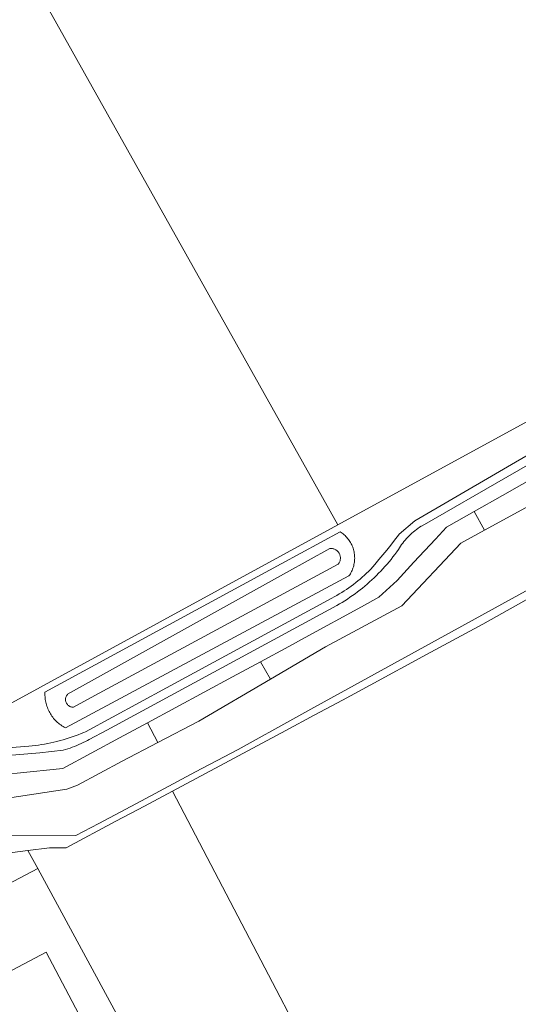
# Model space of a CAD drawing. Header units: metres. Extents: x 80938 to 82288, y 446951 to 448452.
# Tile 55 of 96: x 81631 to 81709, y 447685 to 447839. Entities that reach past the tile are written whole.
import ezdxf

# ---------------------------------------------------------------- set-up
doc = ezdxf.new("R2010")
doc.units = ezdxf.units.M
doc.header["$MEASUREMENT"] = 0
for name, color, linetype, lineweight in [('B-WE-GR-GRAS-GV', 253, 'Continuous', 13), ('B-WE-IE-TERREINAFSCHEIDING_KUNSTMATIG_HEKWERK-G', 253, 'IE-TERREINAFSCHEIDING-KUNSTMATIG', 18), ('B-WE-OG-BEBOUWING-GV', 253, 'Continuous', 35), ('B-WE-OG-TERREIN_CULTUURSCHEIDING-GV', 253, 'Continuous', 18), ('B-WE-OG-TERREIN_ERF-GV', 253, 'Continuous', 18), ('B-WE-OG-WATER_SLOOT-GV', 253, 'Continuous', 18), ('B-WE-VH-VERHARDING_HALFVERHARDING-GV', 253, 'Continuous', 18)]:
    doc.layers.add(name, color=color, linetype=linetype, lineweight=lineweight)
doc.linetypes.add('IE-TERREINAFSCHEIDING-KUNSTMATIG', pattern='A,4,[82,NLCS.SHX,S=0.75,R=90,X=0,Y=0],4,-2', length=10)

msp = doc.modelspace()

# ---------------------------------------------------------------- linework, layer by layer
at = {"layer": 'B-WE-GR-GRAS-GV', "linetype": 'Continuous', "lineweight": 0}
msp.add_lwpolyline([(81711.245, 447749.074), (81703.234, 447744.602), (81694.444, 447739.834), (81685.654, 447735.067), (81681.347, 447732.731), (81676.959, 447730.386), (81672.527, 447728.017), (81663.708, 447723.303), (81654.889, 447718.589), (81689.598, 447652.099)], dxfattribs=at)
at = {"layer": 'B-WE-IE-TERREINAFSCHEIDING_KUNSTMATIG_HEKWERK-G', "linetype": 'Continuous', "lineweight": 0}
msp.add_lwpolyline([(81890.839, 447880.474), (81889.71, 447877.707), (81884.876, 447870.564), (81807.673, 447828.805), (81760.37, 447803.271), (81713.068, 447777.738), (81680.618, 447760.028), (81625.26, 447729.816)], dxfattribs=at)
at = {"layer": 'B-WE-OG-BEBOUWING-GV', "linetype": 'Continuous', "lineweight": 0}
msp.add_lwpolyline([(81640.753, 447682.939), (81635.195, 447693.473), (81605.053, 447677.569), (81605.946, 447664.569)], close=True, dxfattribs=at)
at = {"layer": 'B-WE-OG-TERREIN_CULTUURSCHEIDING-GV', "linetype": 'Continuous', "lineweight": 0}
for points in [[(81713.068, 447777.738), (81680.618, 447760.028), (81625.26, 447729.816)], [(81625.281, 447725.033), (81632.541, 447725.559), (81633.03, 447725.613), (81633.518, 447725.674), (81634.005, 447725.744), (81634.491, 447725.821), (81634.975, 447725.907), (81635.458, 447726), (81635.94, 447726.101), (81636.42, 447726.21), (81636.897, 447726.326), (81637.373, 447726.451), (81637.847, 447726.583), (81638.319, 447726.723), (81638.788, 447726.87), (81639.255, 447727.025), (81639.719, 447727.188), (81640.181, 447727.358), (81640.64, 447727.536), (81641.095, 447727.721), (81641.34, 447727.824), (81653.962, 447734.672), (81679.687, 447748.63), (81680.078, 447748.841), (81680.466, 447749.06), (81680.85, 447749.285), (81681.229, 447749.517), (81681.604, 447749.756), (81681.975, 447750.001), (81682.342, 447750.254), (81682.703, 447750.512), (81683.061, 447750.778), (81683.413, 447751.049), (81683.76, 447751.327), (81684.102, 447751.611), (81684.44, 447751.902), (81684.771, 447752.198), (81685.098, 447752.5), (81685.419, 447752.808), (81685.734, 447753.122), (81685.767, 447753.155), (81686.4, 447753.892), (81687.027, 447754.633), (81687.647, 447755.381), (81688.262, 447756.133), (81688.87, 447756.89), (81689.472, 447757.652), (81690.068, 447758.419), (81690.204, 447758.596), (81692.609, 447760.699), (81718.383, 447775.66)], [(81720.466, 447775.28), (81693.742, 447759.92), (81693.598, 447759.83), (81693.348, 447759.665), (81693.102, 447759.494), (81692.861, 447759.317), (81692.626, 447759.133), (81692.394, 447758.942), (81692.168, 447758.746), (81691.948, 447758.544), (81691.733, 447758.336), (81691.523, 447758.122), (81691.32, 447757.903), (81691.122, 447757.678), (81690.93, 447757.448), (81690.745, 447757.214), (81690.566, 447756.974), (81690.393, 447756.729), (81690.227, 447756.48), (81690.068, 447756.227), (81689.792, 447755.839), (81689.504, 447755.448), (81689.209, 447755.061), (81688.909, 447754.68), (81688.602, 447754.304), (81688.289, 447753.932), (81687.97, 447753.567), (81687.645, 447753.206), (81687.314, 447752.85), (81686.977, 447752.501), (81686.634, 447752.157), (81686.286, 447751.818), (81685.933, 447751.485), (81685.573, 447751.159), (81685.209, 447750.838), (81684.839, 447750.523), (81684.465, 447750.214), (81684.085, 447749.912), (81683.7, 447749.615), (81683.31, 447749.326), (81682.916, 447749.042), (81682.517, 447748.766), (81682.114, 447748.495), (81681.706, 447748.232), (81681.294, 447747.975), (81680.877, 447747.725), (81680.457, 447747.482), (81644.636, 447728.088), (81641.916, 447726.615), (81641.645, 447726.466), (81641.317, 447726.294), (81640.986, 447726.129), (81640.652, 447725.972), (81640.314, 447725.821), (81639.973, 447725.678), (81639.629, 447725.543), (81639.282, 447725.415), (81638.932, 447725.294), (81638.58, 447725.181), (81638.226, 447725.076), (81637.869, 447724.978), (81634.228, 447724.562), (81629.255, 447724.133)], [(81630.703, 447721.374), (81637.819, 447722.096), (81646.614, 447726.854), (81650.99, 447729.221), (81655.41, 447731.612), (81664.205, 447736.37), (81668.58, 447738.738), (81673, 447741.129), (81675.535, 447742.5), (81684.303, 447747.308), (81687.035, 447748.806), (81689.879, 447751.403), (81692.476, 447754.247), (81695.815, 447757.833), (81697.546, 447759.688), (81701.876, 447762.138), (81706.25, 447764.612), (81714.953, 447769.536)], [(81664.06, 447621.699), (81693.307, 447636.966), (81694.706, 447634.482), (81694.835, 447634.383), (81705.996, 447640.231), (81689.598, 447652.099), (81654.889, 447718.589), (81650.501, 447716.244), (81646.069, 447713.875), (81638.313, 447709.73), (81635.716, 447709.73), (81632.381, 447709.308), (81633.893, 447706.517), (81647.82, 447680.808), (81605.153, 447658.409), (81605.618, 447652.12), (81612.292, 447655.68)], [(81603.556, 447690.52), (81633.893, 447706.517), (81632.381, 447709.308), (81625.947, 447708.493)]]:
    msp.add_lwpolyline(points, dxfattribs=at)
for points in [[(81681.148, 447758.865), (81680.983, 447758.973), (81671.825, 447753.998), (81635.032, 447734.01), (81635.028, 447733.927), (81635.022, 447733.711), (81635.024, 447733.494), (81635.034, 447733.278), (81635.052, 447733.062), (81635.079, 447732.847), (81635.113, 447732.633), (81635.155, 447732.421), (81635.205, 447732.21), (81635.262, 447732.001), (81635.327, 447731.795), (81635.4, 447731.591), (81635.48, 447731.39), (81635.568, 447731.192), (81635.663, 447730.997), (81635.765, 447730.806), (81635.874, 447730.619), (81635.99, 447730.436), (81636.112, 447730.257), (81636.241, 447730.084), (81636.376, 447729.915), (81636.518, 447729.751), (81636.665, 447729.592), (81636.819, 447729.439), (81636.977, 447729.292), (81637.141, 447729.15), (81637.311, 447729.015), (81637.485, 447728.886), (81637.663, 447728.764), (81637.847, 447728.648), (81638.034, 447728.54), (81638.225, 447728.438), (81643.959, 447731.511), (81682.367, 447752.091), (81682.475, 447752.25), (81682.578, 447752.417), (81682.675, 447752.588), (81682.764, 447752.763), (81682.847, 447752.941), (81682.922, 447753.123), (81682.99, 447753.308), (81683.05, 447753.495), (81683.102, 447753.684), (81683.147, 447753.876), (81683.184, 447754.069), (81683.213, 447754.263), (81683.234, 447754.458), (81683.247, 447754.655), (81683.252, 447754.851), (81683.249, 447755.048), (81683.238, 447755.244), (81683.219, 447755.44), (81683.192, 447755.634), (81683.158, 447755.828), (81683.115, 447756.02), (81683.065, 447756.21), (81683.007, 447756.397), (81682.941, 447756.583), (81682.868, 447756.765), (81682.788, 447756.944), (81682.7, 447757.12), (81682.605, 447757.293), (81682.503, 447757.461), (81682.395, 447757.625), (81682.28, 447757.784), (81682.158, 447757.939), (81682.031, 447758.088), (81681.897, 447758.232), (81681.758, 447758.371), (81681.613, 447758.504), (81681.463, 447758.631), (81681.308, 447758.751)], [(81681.148, 447758.865), (81681.308, 447758.751), (81681.463, 447758.631), (81681.613, 447758.504), (81681.758, 447758.371), (81681.897, 447758.232), (81682.031, 447758.088), (81682.158, 447757.939), (81682.28, 447757.784), (81682.395, 447757.625), (81682.503, 447757.461), (81682.605, 447757.293), (81682.7, 447757.12), (81682.788, 447756.944), (81682.868, 447756.765), (81682.941, 447756.583), (81683.007, 447756.397), (81683.065, 447756.21), (81683.115, 447756.02), (81683.158, 447755.828), (81683.192, 447755.634), (81683.219, 447755.44), (81683.238, 447755.244), (81683.249, 447755.048), (81683.252, 447754.851), (81683.247, 447754.655), (81683.234, 447754.458), (81683.213, 447754.263), (81683.184, 447754.069), (81683.147, 447753.876), (81683.102, 447753.684), (81683.05, 447753.495), (81682.99, 447753.308), (81682.922, 447753.123), (81682.847, 447752.941), (81682.764, 447752.763), (81682.675, 447752.588), (81682.578, 447752.417), (81682.475, 447752.25), (81682.367, 447752.091), (81643.959, 447731.511), (81638.225, 447728.438), (81638.034, 447728.54), (81637.847, 447728.648), (81637.663, 447728.764), (81637.485, 447728.886), (81637.311, 447729.015), (81637.141, 447729.15), (81636.977, 447729.292), (81636.819, 447729.439), (81636.665, 447729.592), (81636.518, 447729.751), (81636.376, 447729.915), (81636.241, 447730.084), (81636.112, 447730.257), (81635.99, 447730.436), (81635.874, 447730.619), (81635.765, 447730.806), (81635.663, 447730.997), (81635.568, 447731.192), (81635.48, 447731.39), (81635.4, 447731.591), (81635.327, 447731.795), (81635.262, 447732.001), (81635.205, 447732.21), (81635.155, 447732.421), (81635.113, 447732.633), (81635.079, 447732.847), (81635.052, 447733.062), (81635.034, 447733.278), (81635.024, 447733.494), (81635.022, 447733.711), (81635.028, 447733.927), (81635.032, 447734.01), (81671.825, 447753.998), (81680.983, 447758.973)], [(81679.468, 447756.369), (81679.577, 447756.37), (81679.686, 447756.364), (81679.794, 447756.349), (81679.901, 447756.326), (81680.006, 447756.296), (81680.108, 447756.258), (81680.208, 447756.213), (81680.303, 447756.16), (81680.395, 447756.101), (81680.482, 447756.035), (81680.564, 447755.963), (81680.641, 447755.885), (81680.711, 447755.802), (81680.775, 447755.714), (81680.833, 447755.621), (81680.884, 447755.524), (81680.927, 447755.424), (81680.963, 447755.321), (81680.992, 447755.216), (81681.012, 447755.108), (81681.025, 447755), (81681.03, 447754.891), (81681.027, 447754.782), (81681.016, 447754.673), (81680.997, 447754.565), (81680.97, 447754.46), (81680.935, 447754.356), (81680.893, 447754.255), (81680.843, 447754.158), (81680.787, 447754.065), (81680.724, 447753.975), (81680.705, 447753.951), (81642.81, 447733.462), (81639.484, 447731.664), (81639.387, 447731.661), (81639.29, 447731.666), (81639.194, 447731.679), (81639.1, 447731.701), (81639.007, 447731.729), (81638.917, 447731.766), (81638.83, 447731.809), (81638.747, 447731.86), (81638.669, 447731.917), (81638.596, 447731.98), (81638.528, 447732.049), (81638.466, 447732.124), (81638.41, 447732.204), (81638.362, 447732.287), (81638.32, 447732.375), (81638.285, 447732.466), (81638.259, 447732.559), (81638.24, 447732.654), (81638.228, 447732.75), (81638.225, 447732.847), (81638.23, 447732.944), (81638.243, 447733.04), (81638.264, 447733.135), (81638.292, 447733.228), (81638.328, 447733.318), (81638.371, 447733.405), (81638.421, 447733.488), (81638.478, 447733.566), (81638.541, 447733.64), (81638.556, 447733.655), (81672.632, 447752.617), (81679.359, 447756.36)], [(81679.468, 447756.369), (81679.359, 447756.36), (81672.632, 447752.617), (81638.556, 447733.655), (81638.541, 447733.64), (81638.478, 447733.566), (81638.421, 447733.488), (81638.371, 447733.405), (81638.328, 447733.318), (81638.292, 447733.228), (81638.264, 447733.135), (81638.243, 447733.04), (81638.23, 447732.944), (81638.225, 447732.847), (81638.228, 447732.75), (81638.24, 447732.654), (81638.259, 447732.559), (81638.285, 447732.466), (81638.32, 447732.375), (81638.362, 447732.287), (81638.41, 447732.204), (81638.466, 447732.124), (81638.528, 447732.049), (81638.596, 447731.98), (81638.669, 447731.917), (81638.747, 447731.86), (81638.83, 447731.809), (81638.917, 447731.766), (81639.007, 447731.729), (81639.1, 447731.701), (81639.194, 447731.679), (81639.29, 447731.666), (81639.387, 447731.661), (81639.484, 447731.664), (81642.81, 447733.462), (81680.705, 447753.951), (81680.724, 447753.975), (81680.787, 447754.065), (81680.843, 447754.158), (81680.893, 447754.255), (81680.935, 447754.356), (81680.97, 447754.46), (81680.997, 447754.565), (81681.016, 447754.673), (81681.027, 447754.782), (81681.03, 447754.891), (81681.025, 447755), (81681.012, 447755.108), (81680.992, 447755.216), (81680.963, 447755.321), (81680.927, 447755.424), (81680.884, 447755.524), (81680.833, 447755.621), (81680.775, 447755.714), (81680.711, 447755.802), (81680.641, 447755.885), (81680.564, 447755.963), (81680.482, 447756.035), (81680.395, 447756.101), (81680.303, 447756.16), (81680.208, 447756.213), (81680.108, 447756.258), (81680.006, 447756.296), (81679.901, 447756.326), (81679.794, 447756.349), (81679.686, 447756.364), (81679.577, 447756.37)]]:
    msp.add_lwpolyline(points, close=True, dxfattribs=at)
at = {"layer": 'B-WE-OG-TERREIN_ERF-GV', "linetype": 'Continuous', "lineweight": 0}
for points in [[(81660.38, 448061.909), (81620.331, 448041.644), (81593.311, 448047.273), (81589.611, 448027.49), (81552.94, 448009.315), (81543.558, 448004.467), (81573.723, 447950.669), (81584.322, 447956.416), (81593.156, 447940.126), (81582.787, 447934.504), (81680.618, 447760.028), (81713.068, 447777.738), (81760.37, 447803.271), (81762.15, 447877.629), (81724.836, 447941.321)], [(81603.556, 447690.52), (81605.153, 447658.409), (81647.82, 447680.808), (81633.893, 447706.517)], [(81640.753, 447682.939), (81605.946, 447664.569), (81605.053, 447677.569), (81635.195, 447693.473)]]:
    msp.add_lwpolyline(points, close=True, dxfattribs=at)
msp.add_lwpolyline([(81625.26, 447729.816), (81680.618, 447760.028), (81582.787, 447934.504)], dxfattribs=at)
at = {"layer": 'B-WE-OG-WATER_SLOOT-GV', "linetype": 'Continuous', "lineweight": 0}
for points in [[(81701.876, 447762.138), (81703.469, 447759.221), (81725.936, 447771.493), (81736.302, 447772.701), (81741.657, 447775.625), (81740.587, 447777.585), (81736.251, 447775.145), (81733.654, 447774.898), (81727.348, 447774.775), (81723.885, 447774.156), (81719.186, 447771.93), (81714.953, 447769.536), (81706.25, 447764.612)], [(81668.58, 447738.738), (81670.163, 447736.04), (81678.694, 447741.047), (81690.61, 447747.433), (81699.769, 447757.2), (81703.469, 447759.221), (81701.876, 447762.138), (81697.546, 447759.688), (81695.815, 447757.833), (81692.476, 447754.247), (81689.879, 447751.403), (81687.035, 447748.806), (81684.303, 447747.308), (81675.535, 447742.5), (81673, 447741.129)], [(81650.99, 447729.221), (81652.596, 447726.144), (81658.966, 447729.469), (81670.163, 447736.04), (81668.58, 447738.738), (81664.205, 447736.37), (81655.41, 447731.612)], [(81602.599, 447711.107), (81604.882, 447707.04), (81614.693, 447712.547), (81623.548, 447716.613), (81624.597, 447716.81), (81626.249, 447717.046), (81629.188, 447717.466), (81638.437, 447718.909), (81640.076, 447719.499), (81647.029, 447723.238), (81652.596, 447726.144), (81650.99, 447729.221), (81646.614, 447726.854), (81637.819, 447722.096), (81630.703, 447721.374), (81625.703, 447720.867), (81620.754, 447720.365), (81615.984, 447717.933), (81607.076, 447713.39)]]:
    msp.add_lwpolyline(points, close=True, dxfattribs=at)
for points in [[(81725.936, 447771.493), (81703.469, 447759.221), (81699.769, 447757.2), (81690.61, 447747.433), (81678.694, 447741.047), (81670.163, 447736.04), (81658.966, 447729.469), (81652.596, 447726.144), (81647.029, 447723.238), (81640.076, 447719.499), (81638.437, 447718.909), (81629.188, 447717.466)], [(81712.957, 447751.416), (81676.432, 447731.345), (81674.084, 447730.054), (81665.118, 447725.066), (81658.445, 447721.592), (81650.064, 447717.071), (81643.404, 447713.55), (81639.82, 447711.689), (81628.86, 447711.694)], [(81628.86, 447711.694), (81639.82, 447711.689), (81643.404, 447713.55), (81650.064, 447717.071), (81658.445, 447721.592), (81665.118, 447725.066), (81674.084, 447730.054), (81676.432, 447731.345), (81712.957, 447751.416)], [(81625.947, 447708.493), (81632.381, 447709.308), (81635.716, 447709.73), (81638.313, 447709.73), (81646.069, 447713.875), (81650.501, 447716.244), (81654.889, 447718.589), (81663.708, 447723.303), (81672.527, 447728.017), (81676.959, 447730.386), (81681.347, 447732.731), (81685.654, 447735.067), (81694.444, 447739.834), (81703.234, 447744.602), (81711.245, 447749.074)]]:
    msp.add_lwpolyline(points, dxfattribs=at)
at = {"layer": 'B-WE-VH-VERHARDING_HALFVERHARDING-GV', "linetype": 'Continuous', "lineweight": 0}
for points in [[(81718.383, 447775.66), (81692.609, 447760.699), (81690.204, 447758.596), (81690.068, 447758.419), (81689.472, 447757.652), (81688.87, 447756.89), (81688.262, 447756.133), (81687.647, 447755.381), (81687.027, 447754.633), (81686.4, 447753.892), (81685.767, 447753.155), (81685.734, 447753.122), (81685.419, 447752.808), (81685.098, 447752.5), (81684.771, 447752.198), (81684.44, 447751.902), (81684.102, 447751.611), (81683.76, 447751.327), (81683.413, 447751.049), (81683.061, 447750.778), (81682.703, 447750.512), (81682.342, 447750.254), (81681.975, 447750.001), (81681.604, 447749.756), (81681.229, 447749.517), (81680.85, 447749.285), (81680.466, 447749.06), (81680.078, 447748.841), (81679.687, 447748.63), (81653.962, 447734.672), (81641.34, 447727.824), (81641.095, 447727.721), (81640.64, 447727.536), (81640.181, 447727.358), (81639.719, 447727.188), (81639.255, 447727.025), (81638.788, 447726.87), (81638.319, 447726.723), (81637.847, 447726.583), (81637.373, 447726.451), (81636.897, 447726.326), (81636.42, 447726.21), (81635.94, 447726.101), (81635.458, 447726), (81634.975, 447725.907), (81634.491, 447725.821), (81634.005, 447725.744), (81633.518, 447725.674), (81633.03, 447725.613), (81632.541, 447725.559), (81625.281, 447725.033)], [(81629.255, 447724.133), (81634.228, 447724.562), (81637.869, 447724.978), (81638.226, 447725.076), (81638.58, 447725.181), (81638.932, 447725.294), (81639.282, 447725.415), (81639.629, 447725.543), (81639.973, 447725.678), (81640.314, 447725.821), (81640.652, 447725.972), (81640.986, 447726.129), (81641.317, 447726.294), (81641.645, 447726.466), (81641.916, 447726.615), (81644.636, 447728.088), (81680.457, 447747.482), (81680.877, 447747.725), (81681.294, 447747.975), (81681.706, 447748.232), (81682.114, 447748.495), (81682.517, 447748.766), (81682.916, 447749.042), (81683.31, 447749.326), (81683.7, 447749.615), (81684.085, 447749.912), (81684.465, 447750.214), (81684.839, 447750.523), (81685.209, 447750.838), (81685.573, 447751.159), (81685.933, 447751.485), (81686.286, 447751.818), (81686.634, 447752.157), (81686.977, 447752.501), (81687.314, 447752.85), (81687.645, 447753.206), (81687.97, 447753.567), (81688.289, 447753.932), (81688.602, 447754.304), (81688.909, 447754.68), (81689.209, 447755.061), (81689.504, 447755.448), (81689.792, 447755.839), (81690.068, 447756.227), (81690.227, 447756.48), (81690.393, 447756.729), (81690.566, 447756.974), (81690.745, 447757.214), (81690.93, 447757.448), (81691.122, 447757.678), (81691.32, 447757.903), (81691.523, 447758.122), (81691.733, 447758.336), (81691.948, 447758.544), (81692.168, 447758.746), (81692.394, 447758.942), (81692.626, 447759.133), (81692.861, 447759.317), (81693.102, 447759.494), (81693.348, 447759.665), (81693.598, 447759.83), (81693.742, 447759.92), (81720.466, 447775.28)]]:
    msp.add_lwpolyline(points, dxfattribs=at)

doc.saveas('drawing.dxf')
